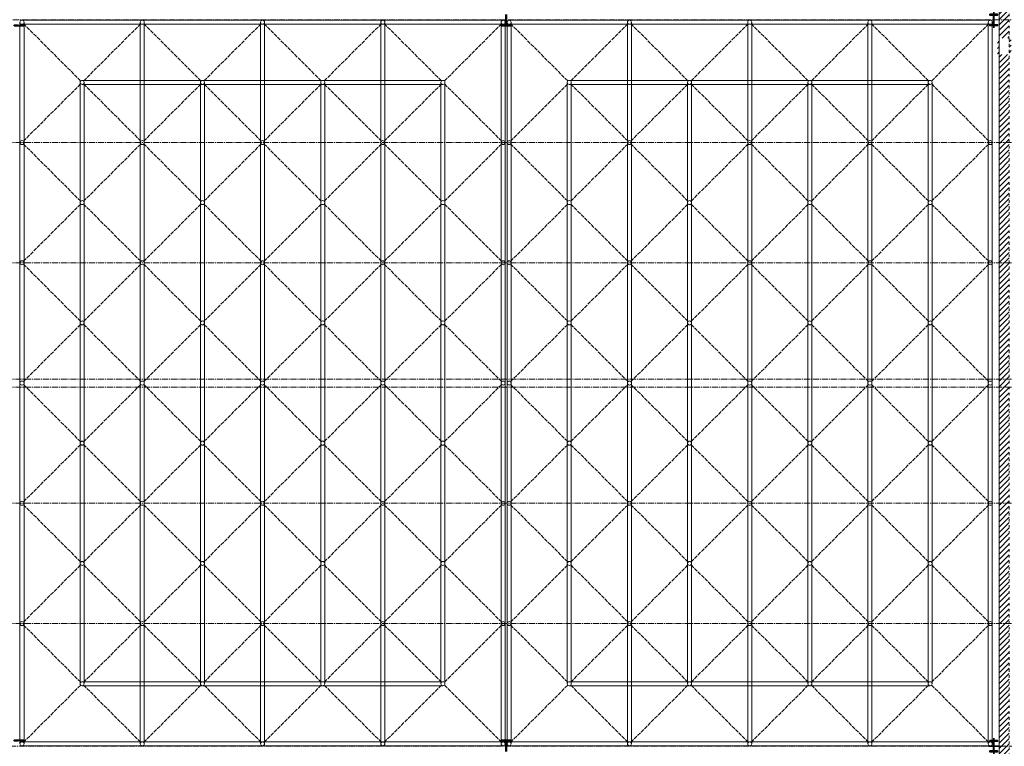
# Model space of a CAD drawing. Header units: millimetres. Extents: x -4725611 to 4745838, y -5478268 to 5501141.
# Tile 6 of 26: x 33706 to 36161, y -9251 to -7439. Entities that reach past the tile are written whole.
import ezdxf

# ---------------------------------------------------------------- set-up
doc = ezdxf.new("R2010")
doc.units = ezdxf.units.MM
for name, pattern in [('ACAD_ISO02W100', [15, 12, -3]), ('ACAD_ISO03W100', [30, 12, -18]), ('CENTER2', [28.575, 19.05, -3.175, 3.175, -3.175])]:
    doc.linetypes.add(name, pattern=pattern)
for name, color, linetype, lineweight in [('e-cad_cienkie', 80, 'Continuous', 13), ('e-cad_kontur', 2, 'Continuous', 35), ('e-cad_osie', 6, 'CENTER2', 9), ('e-cad_wypelnienia', 254, 'Continuous', 5)]:
    doc.layers.add(name, color=color, linetype=linetype, lineweight=lineweight)

msp = doc.modelspace()

# ---------------------------------------------------------------- hatches: boundary and pattern name
at = {"layer": 'e-cad_wypelnienia', "ltscale": 0.8}
h = msp.add_hatch(dxfattribs=at)
h.set_pattern_fill('ANSI31', color=256, scale=3)
h.set_pattern_definition([(45, (0, -8779.463), (-6.735192, 6.735192), [])])
h.paths.add_polyline_path([(36173.78, -5624.21), (36148.78, -5624.21), (36148.78, -6042.21), (36173.78, -6042.21)])
h.paths.add_polyline_path([(36173.78, -6742.21), (36148.78, -6742.21), (36148.78, -7439.21), (36173.78, -7439.21)])
h.paths.add_polyline_path([(36173.78, -7439.21), (36148.78, -7439.21), (36148.78, -9250.88), (36173.78, -9250.88)])
h.paths.add_polyline_path([(36173.78, -9250.88), (36148.78, -9250.88), (36148.78, -9396.72), (36173.78, -9396.72)])
h.paths.add_polyline_path([(36173.78, -9716.72), (36148.78, -9716.72), (36148.78, -11048.38), (36173.78, -11048.38), (36173.78, -11030.88)])
h.paths.add_polyline_path([(36173.78, -11048.38), (36148.78, -11048.38), (36148.78, -11065.88), (36173.78, -11065.88), (36173.78, -11064.28)])
h.paths.add_polyline_path([(36143.92, -7525.73), (36178.79, -7525.73), (36178.79, -7484.52), (36143.92, -7484.52)])

# ---------------------------------------------------------------- linework, layer by layer
at = {"layer": 'e-cad_cienkie', "color": 242, "ltscale": 0.8, "true_color": 0xdf343a}
for points in [[(34911.28, -7440.05), (33711.28, -7440.05)], [(34926.28, -7440.05), (36126.28, -7440.05)], [(33706.28, -7445.05), (33706.28, -9245.05)], [(34911.28, -7450.05), (33711.28, -7450.05)], [(33716.28, -7445.05), (33716.28, -9245.05)], [(34006.28, -7445.05), (34006.28, -9245.05)], [(34016.28, -7445.05), (34016.28, -9245.05)], [(34306.28, -7445.05), (34306.28, -9245.05)], [(34316.28, -7445.05), (34316.28, -9245.05)], [(34606.28, -7445.05), (34606.28, -9245.05)], [(34606.28, -7445.05), (34606.28, -9245.05)], [(34616.28, -7445.05), (34616.28, -9245.05)], [(34616.28, -7445.05), (34616.28, -9245.05)], [(34906.28, -7445.05), (34906.28, -9245.05)], [(34906.28, -7445.05), (34906.28, -9245.05)], [(34916.28, -7445.05), (34916.28, -9245.05)], [(34916.28, -7445.05), (34916.28, -9245.05)], [(34921.28, -7445.05), (34921.28, -9245.05)], [(34921.28, -7445.05), (34921.28, -9245.05)], [(34926.28, -7450.05), (36126.28, -7450.05)], [(34931.28, -7445.05), (34931.28, -9245.05)], [(34931.28, -7445.05), (34931.28, -9245.05)], [(35221.28, -7445.05), (35221.28, -9245.05)], [(35221.28, -7445.05), (35221.28, -9245.05)], [(35231.28, -7445.05), (35231.28, -9245.05)], [(35231.28, -7445.05), (35231.28, -9245.05)], [(35521.28, -7445.05), (35521.28, -9245.05)], [(35531.28, -7445.05), (35531.28, -9245.05)], [(35821.28, -7445.05), (35821.28, -9245.05)], [(35831.28, -7445.05), (35831.28, -9245.05)], [(36121.28, -7445.05), (36121.28, -9245.05)], [(36131.28, -7445.05), (36131.28, -9245.05)], [(34911.28, -9240.05), (33711.28, -9240.05)], [(34911.28, -9240.05), (33711.28, -9240.05)], [(34911.28, -9250.05), (33711.28, -9250.05)], [(34911.28, -9250.05), (33711.28, -9250.05)], [(34926.28, -9240.05), (36126.28, -9240.05)], [(34926.28, -9240.05), (36126.28, -9240.05)], [(34926.28, -9250.05), (36126.28, -9250.05)], [(34926.28, -9250.05), (36126.28, -9250.05)]]:
    msp.add_lwpolyline(points, dxfattribs=at)
for centre in [(33711.28, -7445.05), (34011.28, -7445.05), (34311.28, -7445.05), (34611.28, -7445.05), (34911.28, -7445.05), (34926.28, -7445.05), (35226.28, -7445.05), (35526.28, -7445.05), (35826.28, -7445.05), (36126.28, -7445.05), (33711.28, -7745.05), (34011.28, -7745.05), (34311.28, -7745.05), (34611.28, -7745.05), (34911.28, -7745.05), (34926.28, -7745.05), (35226.28, -7745.05), (35526.28, -7745.05), (35826.28, -7745.05), (36126.28, -7745.05), (33711.28, -8045.05), (34011.28, -8045.05), (34311.28, -8045.05), (34611.28, -8045.05), (34911.28, -8045.05), (34926.28, -8045.05), (35226.28, -8045.05), (35526.28, -8045.05), (35826.28, -8045.05), (36126.28, -8045.05), (33711.28, -8345.05), (34011.28, -8345.05), (34311.28, -8345.05), (34611.28, -8345.05), (34911.28, -8345.05), (34926.28, -8345.05), (35226.28, -8345.05), (35526.28, -8345.05), (35826.28, -8345.05), (36126.28, -8345.05), (33711.28, -8645.05), (34011.28, -8645.05), (34311.28, -8645.05), (34611.28, -8645.05), (34911.28, -8645.05), (34926.28, -8645.05), (35226.28, -8645.05), (35526.28, -8645.05), (35826.28, -8645.05), (36126.28, -8645.05), (33711.28, -8945.05), (34011.28, -8945.05), (34311.28, -8945.05), (34611.28, -8945.05), (34911.28, -8945.05), (34926.28, -8945.05), (35226.28, -8945.05), (35526.28, -8945.05), (35826.28, -8945.05), (36126.28, -8945.05), (33711.28, -9245.05), (33711.28, -9245.05), (34011.28, -9245.05), (34011.28, -9245.05), (34311.28, -9245.05), (34311.28, -9245.05), (34611.28, -9245.05), (34611.28, -9245.05), (34611.28, -9245.05), (34911.28, -9245.05), (34911.28, -9245.05), (34911.28, -9245.05), (34926.28, -9245.05), (34926.28, -9245.05), (34926.28, -9245.05), (35226.28, -9245.05), (35226.28, -9245.05), (35226.28, -9245.05), (35526.28, -9245.05), (35526.28, -9245.05), (35826.28, -9245.05), (35826.28, -9245.05), (36126.28, -9245.05), (36126.28, -9245.05)]:
    msp.add_circle(centre, 5, dxfattribs=at)
at = {"layer": 'e-cad_kontur', "ltscale": 0.8}
for points in [[(34917.78, -7425.91), (34917.78, -7451.91)], [(34919.78, -7425.91), (34919.78, -7451.91)], [(36134.78, -7419.48), (36134.78, -7459.21)], [(33704.78, -7451.91), (33715.78, -7451.91), (33715.78, -7453.91), (33691.78, -7453.91), (33691.78, -7451.91), (33702.78, -7451.91)], [(34917.78, -7451.91), (34906.78, -7451.91), (34906.78, -7453.91), (34930.78, -7453.91), (34930.78, -7451.91), (34919.78, -7451.91)], [(36134.78, -9231.15), (36134.78, -9270.88)], [(33704.78, -9237.88), (33715.78, -9237.88), (33715.78, -9235.88), (33691.78, -9235.88), (33691.78, -9237.88), (33702.78, -9237.88)], [(34917.78, -9237.88), (34906.78, -9237.88), (34906.78, -9235.88), (34930.78, -9235.88), (34930.78, -9237.88), (34919.78, -9237.88)], [(34917.78, -9263.88), (34917.78, -9237.88)], [(34919.78, -9263.88), (34919.78, -9237.88)], [(36121.58, -9250.88), (36147.98, -9250.88)]]:
    msp.add_lwpolyline(points, dxfattribs=at)
for points in [[(36125.03, -7425.21), (36144.53, -7425.21), (36144.53, -7427.11), (36137.78, -7427.11, 0.4142136), (36135.38, -7429.51), (36135.38, -7448.91, 0.4142136), (36137.78, -7451.31), (36144.53, -7451.31), (36144.53, -7453.21), (36125.03, -7453.21), (36125.03, -7451.31), (36131.78, -7451.31, 0.4142136), (36134.18, -7448.91), (36134.18, -7429.51, 0.4142136), (36131.78, -7427.11), (36125.03, -7427.11), (36125.03, -7425.21)], [(36125.03, -9236.88), (36144.53, -9236.88), (36144.53, -9238.78), (36137.78, -9238.78, 0.4142136), (36135.38, -9241.18), (36135.38, -9260.58, 0.4142136), (36137.78, -9262.98), (36144.53, -9262.98), (36144.53, -9264.88), (36125.03, -9264.88), (36125.03, -9262.98), (36131.78, -9262.98, 0.4142136), (36134.18, -9260.58), (36134.18, -9241.18, 0.4142136), (36131.78, -9238.78), (36125.03, -9238.78), (36125.03, -9236.88)]]:
    msp.add_lwpolyline(points, format="xyb", dxfattribs=at)
at = {"layer": 'e-cad_osie', "color": 2, "ltscale": 0.8}
for points in [[(44997.12, -7439.21), (32298.99, -7439.21)], [(45003.12, -7745.05), (32304.99, -7745.05)], [(45003.12, -8045.05), (32304.99, -8045.05)], [(45003.12, -8335.05), (32304.99, -8335.05)], [(45003.12, -8355.05), (32304.99, -8355.05)], [(45003.12, -8645.05), (32304.99, -8645.05)], [(45003.12, -8945.05), (32304.99, -8945.05)], [(45011.51, -9250.88), (32306.8, -9250.88)]]:
    msp.add_lwpolyline(points, dxfattribs=at)
at = {"layer": 'e-cad_osie', "ltscale": 0.8}
for points in [[(36134.78, -7419.48), (36134.78, -7459.21)], [(36134.78, -9231.15), (36134.78, -9270.88)], [(36121.58, -9250.88), (36147.98, -9250.88)]]:
    msp.add_lwpolyline(points, dxfattribs=at)
at = {"layer": 'e-cad_wypelnienia', "linetype": 'ACAD_ISO03W100', "ltscale": 0.5}
msp.add_lwpolyline([(36148.78, -11065.88), (36148.78, -5624.21)], dxfattribs=at)
msp.add_lwpolyline([(36148.78, -5624.21), (36173.78, -5624.21), (36173.78, -11065.88), (36148.78, -11065.88)], close=True, dxfattribs=at)
at = {"layer": 'e-cad_wypelnienia', "ltscale": 0.8}
msp.add_lwpolyline([(36148.78, -9396.72), (36148.78, -6742.21)], dxfattribs=at)
at = {"layer": 'e-cad_wypelnienia', "color": 8, "ltscale": 0.8}
for points in [[(34917.78, -7425.91), (34917.78, -7451.91)], [(34919.78, -7425.91), (34919.78, -7451.91)], [(33704.78, -7451.91), (33715.78, -7451.91), (33715.78, -7453.91), (33691.78, -7453.91), (33691.78, -7451.91), (33702.78, -7451.91)], [(34917.78, -7451.91), (34906.78, -7451.91), (34906.78, -7453.91), (34930.78, -7453.91), (34930.78, -7451.91), (34919.78, -7451.91)], [(33704.78, -9237.88), (33715.78, -9237.88), (33715.78, -9235.88), (33691.78, -9235.88), (33691.78, -9237.88), (33702.78, -9237.88)], [(34917.78, -9237.88), (34906.78, -9237.88), (34906.78, -9235.88), (34930.78, -9235.88), (34930.78, -9237.88), (34919.78, -9237.88)], [(34917.78, -9263.88), (34917.78, -9237.88)], [(34919.78, -9263.88), (34919.78, -9237.88)]]:
    msp.add_lwpolyline(points, dxfattribs=at)
for points in [[(36125.03, -7425.21), (36144.53, -7425.21), (36144.53, -7427.11), (36137.78, -7427.11, 0.4142136), (36135.38, -7429.51), (36135.38, -7448.91, 0.4142136), (36137.78, -7451.31), (36144.53, -7451.31), (36144.53, -7453.21), (36125.03, -7453.21), (36125.03, -7451.31), (36131.78, -7451.31, 0.4142136), (36134.18, -7448.91), (36134.18, -7429.51, 0.4142136), (36131.78, -7427.11), (36125.03, -7427.11), (36125.03, -7425.21)], [(36125.03, -9236.88), (36144.53, -9236.88), (36144.53, -9238.78), (36137.78, -9238.78, 0.4142136), (36135.38, -9241.18), (36135.38, -9260.58, 0.4142136), (36137.78, -9262.98), (36144.53, -9262.98), (36144.53, -9264.88), (36125.03, -9264.88), (36125.03, -9262.98), (36131.78, -9262.98, 0.4142136), (36134.18, -9260.58), (36134.18, -9241.18, 0.4142136), (36131.78, -9238.78), (36125.03, -9238.78), (36125.03, -9236.88)]]:
    msp.add_lwpolyline(points, format="xyb", dxfattribs=at)
at = {"layer": 'e-cad_wypelnienia', "color": 8, "linetype": 'ACAD_ISO02W100', "ltscale": 0.8}
for points in [[(33714.81, -7448.58), (33857.74, -7591.51)], [(34007.74, -7448.58), (33864.81, -7591.51)], [(34014.81, -7448.58), (34157.74, -7591.51)], [(34307.74, -7448.58), (34164.81, -7591.51)], [(34314.81, -7448.58), (34457.74, -7591.51)], [(34607.74, -7448.58), (34464.81, -7591.51)], [(34614.81, -7448.58), (34757.74, -7591.51)], [(34907.74, -7448.58), (34764.81, -7591.51)], [(34929.81, -7448.58), (35072.74, -7591.51)], [(35222.74, -7448.58), (35079.81, -7591.51)], [(35229.81, -7448.58), (35372.74, -7591.51)], [(35522.74, -7448.58), (35379.81, -7591.51)], [(35529.81, -7448.58), (35672.74, -7591.51)], [(35822.74, -7448.58), (35679.81, -7591.51)], [(35829.81, -7448.58), (35972.74, -7591.51)], [(36122.74, -7448.58), (35979.81, -7591.51)], [(33714.81, -7741.51), (33857.74, -7598.58)], [(34007.74, -7741.51), (33864.81, -7598.58)], [(34014.81, -7741.51), (34157.74, -7598.58)], [(34307.74, -7741.51), (34164.81, -7598.58)], [(34314.81, -7741.51), (34457.74, -7598.58)], [(34607.74, -7741.51), (34464.81, -7598.58)], [(34614.81, -7741.51), (34757.74, -7598.58)], [(34907.74, -7741.51), (34764.81, -7598.58)], [(34929.81, -7741.51), (35072.74, -7598.58)], [(35222.74, -7741.51), (35079.81, -7598.58)], [(35229.81, -7741.51), (35372.74, -7598.58)], [(35522.74, -7741.51), (35379.81, -7598.58)], [(35529.81, -7741.51), (35672.74, -7598.58)], [(35822.74, -7741.51), (35679.81, -7598.58)], [(35829.81, -7741.51), (35972.74, -7598.58)], [(36122.74, -7741.51), (35979.81, -7598.58)], [(33857.74, -7891.51), (33714.81, -7748.58)], [(33864.81, -7891.51), (34007.74, -7748.58)], [(34014.81, -7748.58), (34157.74, -7891.51)], [(34307.74, -7748.58), (34164.81, -7891.51)], [(34314.81, -7748.58), (34457.74, -7891.51)], [(34607.74, -7748.58), (34464.81, -7891.51)], [(34614.81, -7748.58), (34757.74, -7891.51)], [(34907.74, -7748.58), (34764.81, -7891.51)], [(34929.81, -7748.58), (35072.74, -7891.51)], [(35222.74, -7748.58), (35079.81, -7891.51)], [(35229.81, -7748.58), (35372.74, -7891.51)], [(35522.74, -7748.58), (35379.81, -7891.51)], [(35529.81, -7748.58), (35672.74, -7891.51)], [(35822.74, -7748.58), (35679.81, -7891.51)], [(35972.74, -7891.51), (35829.81, -7748.58)], [(35979.81, -7891.51), (36122.74, -7748.58)], [(33857.74, -7898.58), (33714.81, -8041.51)], [(33864.81, -7898.58), (34007.74, -8041.51)], [(34014.81, -8041.51), (34157.74, -7898.58)], [(34307.74, -8041.51), (34164.81, -7898.58)], [(34314.81, -8041.51), (34457.74, -7898.58)], [(34607.74, -8041.51), (34464.81, -7898.58)], [(34614.81, -8041.51), (34757.74, -7898.58)], [(34907.74, -8041.51), (34764.81, -7898.58)], [(34929.81, -8041.51), (35072.74, -7898.58)], [(35222.74, -8041.51), (35079.81, -7898.58)], [(35229.81, -8041.51), (35372.74, -7898.58)], [(35522.74, -8041.51), (35379.81, -7898.58)], [(35529.81, -8041.51), (35672.74, -7898.58)], [(35822.74, -8041.51), (35679.81, -7898.58)], [(35972.74, -7898.58), (35829.81, -8041.51)], [(35979.81, -7898.58), (36122.74, -8041.51)], [(33714.81, -8048.58), (33857.74, -8191.51)], [(34007.74, -8048.58), (33864.81, -8191.51)], [(34014.81, -8048.58), (34157.74, -8191.51)], [(34307.74, -8048.58), (34164.81, -8191.51)], [(34314.81, -8048.58), (34457.74, -8191.51)], [(34607.74, -8048.58), (34464.81, -8191.51)], [(34614.81, -8048.58), (34757.74, -8191.51)], [(34907.74, -8048.58), (34764.81, -8191.51)], [(34929.81, -8048.58), (35072.74, -8191.51)], [(35222.74, -8048.58), (35079.81, -8191.51)], [(35229.81, -8048.58), (35372.74, -8191.51)], [(35522.74, -8048.58), (35379.81, -8191.51)], [(35529.81, -8048.58), (35672.74, -8191.51)], [(35822.74, -8048.58), (35679.81, -8191.51)], [(35829.81, -8048.58), (35972.74, -8191.51)], [(36122.74, -8048.58), (35979.81, -8191.51)], [(33714.81, -8341.51), (33857.74, -8198.58)], [(34007.74, -8341.51), (33864.81, -8198.58)], [(34014.81, -8341.51), (34157.74, -8198.58)], [(34307.74, -8341.51), (34164.81, -8198.58)], [(34314.81, -8341.51), (34457.74, -8198.58)], [(34607.74, -8341.51), (34464.81, -8198.58)], [(34614.81, -8341.51), (34757.74, -8198.58)], [(34907.74, -8341.51), (34764.81, -8198.58)], [(34929.81, -8341.51), (35072.74, -8198.58)], [(35222.74, -8341.51), (35079.81, -8198.58)], [(35229.81, -8341.51), (35372.74, -8198.58)], [(35522.74, -8341.51), (35379.81, -8198.58)], [(35529.81, -8341.51), (35672.74, -8198.58)], [(35822.74, -8341.51), (35679.81, -8198.58)], [(35829.81, -8341.51), (35972.74, -8198.58)], [(36122.74, -8341.51), (35979.81, -8198.58)], [(33857.74, -8491.51), (33714.81, -8348.58)], [(33864.81, -8491.51), (34007.74, -8348.58)], [(34014.81, -8348.58), (34157.74, -8491.51)], [(34307.74, -8348.58), (34164.81, -8491.51)], [(34314.81, -8348.58), (34457.74, -8491.51)], [(34607.74, -8348.58), (34464.81, -8491.51)], [(34614.81, -8348.58), (34757.74, -8491.51)], [(34907.74, -8348.58), (34764.81, -8491.51)], [(34929.81, -8348.58), (35072.74, -8491.51)], [(35222.74, -8348.58), (35079.81, -8491.51)], [(35229.81, -8348.58), (35372.74, -8491.51)], [(35522.74, -8348.58), (35379.81, -8491.51)], [(35529.81, -8348.58), (35672.74, -8491.51)], [(35822.74, -8348.58), (35679.81, -8491.51)], [(35972.74, -8491.51), (35829.81, -8348.58)], [(35979.81, -8491.51), (36122.74, -8348.58)], [(33857.74, -8498.58), (33714.81, -8641.51)], [(33864.81, -8498.58), (34007.74, -8641.51)], [(34014.81, -8641.51), (34157.74, -8498.58)], [(34307.74, -8641.51), (34164.81, -8498.58)], [(34314.81, -8641.51), (34457.74, -8498.58)], [(34607.74, -8641.51), (34464.81, -8498.58)], [(34614.81, -8641.51), (34757.74, -8498.58)], [(34907.74, -8641.51), (34764.81, -8498.58)], [(34929.81, -8641.51), (35072.74, -8498.58)], [(35222.74, -8641.51), (35079.81, -8498.58)], [(35229.81, -8641.51), (35372.74, -8498.58)], [(35522.74, -8641.51), (35379.81, -8498.58)], [(35529.81, -8641.51), (35672.74, -8498.58)], [(35822.74, -8641.51), (35679.81, -8498.58)], [(35972.74, -8498.58), (35829.81, -8641.51)], [(35979.81, -8498.58), (36122.74, -8641.51)], [(33714.81, -8648.58), (33857.74, -8791.51)], [(34007.74, -8648.58), (33864.81, -8791.51)], [(34014.81, -8648.58), (34157.74, -8791.51)], [(34307.74, -8648.58), (34164.81, -8791.51)], [(34314.81, -8648.58), (34457.74, -8791.51)], [(34607.74, -8648.58), (34464.81, -8791.51)], [(34614.81, -8648.58), (34757.74, -8791.51)], [(34907.74, -8648.58), (34764.81, -8791.51)], [(34929.81, -8648.58), (35072.74, -8791.51)], [(35222.74, -8648.58), (35079.81, -8791.51)], [(35229.81, -8648.58), (35372.74, -8791.51)], [(35522.74, -8648.58), (35379.81, -8791.51)], [(35529.81, -8648.58), (35672.74, -8791.51)], [(35822.74, -8648.58), (35679.81, -8791.51)], [(35829.81, -8648.58), (35972.74, -8791.51)], [(36122.74, -8648.58), (35979.81, -8791.51)], [(33714.81, -8941.51), (33857.74, -8798.58)], [(34007.74, -8941.51), (33864.81, -8798.58)], [(34014.81, -8941.51), (34157.74, -8798.58)], [(34307.74, -8941.51), (34164.81, -8798.58)], [(34314.81, -8941.51), (34457.74, -8798.58)], [(34607.74, -8941.51), (34464.81, -8798.58)], [(34614.81, -8941.51), (34757.74, -8798.58)], [(34907.74, -8941.51), (34764.81, -8798.58)], [(34929.81, -8941.51), (35072.74, -8798.58)], [(35222.74, -8941.51), (35079.81, -8798.58)], [(35229.81, -8941.51), (35372.74, -8798.58)], [(35522.74, -8941.51), (35379.81, -8798.58)], [(35529.81, -8941.51), (35672.74, -8798.58)], [(35822.74, -8941.51), (35679.81, -8798.58)], [(35829.81, -8941.51), (35972.74, -8798.58)], [(36122.74, -8941.51), (35979.81, -8798.58)], [(33857.74, -9091.51), (33714.81, -8948.58)], [(33864.81, -9091.51), (34007.74, -8948.58)], [(34014.81, -8948.58), (34157.74, -9091.51)], [(34307.74, -8948.58), (34164.81, -9091.51)], [(34314.81, -8948.58), (34457.74, -9091.51)], [(34607.74, -8948.58), (34464.81, -9091.51)], [(34614.81, -8948.58), (34757.74, -9091.51)], [(34907.74, -8948.58), (34764.81, -9091.51)], [(34929.81, -8948.58), (35072.74, -9091.51)], [(35222.74, -8948.58), (35079.81, -9091.51)], [(35229.81, -8948.58), (35372.74, -9091.51)], [(35522.74, -8948.58), (35379.81, -9091.51)], [(35529.81, -8948.58), (35672.74, -9091.51)], [(35822.74, -8948.58), (35679.81, -9091.51)], [(35972.74, -9091.51), (35829.81, -8948.58)], [(35979.81, -9091.51), (36122.74, -8948.58)], [(33857.74, -9098.58), (33714.81, -9241.51)], [(33864.81, -9098.58), (34007.74, -9241.51)], [(34014.81, -9241.51), (34157.74, -9098.58)], [(34307.74, -9241.51), (34164.81, -9098.58)], [(34314.81, -9241.51), (34457.74, -9098.58)], [(34607.74, -9241.51), (34464.81, -9098.58)], [(34614.81, -9241.51), (34757.74, -9098.58)], [(34907.74, -9241.51), (34764.81, -9098.58)], [(34929.81, -9241.51), (35072.74, -9098.58)], [(35222.74, -9241.51), (35079.81, -9098.58)], [(35229.81, -9241.51), (35372.74, -9098.58)], [(35522.74, -9241.51), (35379.81, -9098.58)], [(35529.81, -9241.51), (35672.74, -9098.58)], [(35822.74, -9241.51), (35679.81, -9098.58)], [(35972.74, -9098.58), (35829.81, -9241.51)], [(35979.81, -9098.58), (36122.74, -9241.51)]]:
    msp.add_lwpolyline(points, dxfattribs=at)
at = {"layer": 'e-cad_wypelnienia', "color": 150, "ltscale": 0.8, "true_color": 0x389cff}
for points in [[(33856.28, -7595.05), (33856.28, -9095.05)], [(33856.28, -7595.05), (33856.28, -9095.05)], [(33861.28, -7590.05), (34761.28, -7590.05)], [(33861.28, -7600.05), (34761.28, -7600.05)], [(33866.28, -7595.05), (33866.28, -9095.05)], [(33866.28, -7595.05), (33866.28, -9095.05)], [(34156.28, -7595.05), (34156.28, -9095.05)], [(34166.28, -7595.05), (34166.28, -9095.05)], [(34456.28, -7595.05), (34456.28, -9095.05)], [(34466.28, -7595.05), (34466.28, -9095.05)], [(34756.28, -7595.05), (34756.28, -9095.05)], [(34766.28, -7595.05), (34766.28, -9095.05)], [(35071.28, -7595.05), (35071.28, -9095.05)], [(35976.28, -7590.05), (35076.28, -7590.05)], [(35976.28, -7600.05), (35076.28, -7600.05)], [(35081.28, -7595.05), (35081.28, -9095.05)], [(35371.28, -7595.05), (35371.28, -9095.05)], [(35381.28, -7595.05), (35381.28, -9095.05)], [(35671.28, -7595.05), (35671.28, -9095.05)], [(35681.28, -7595.05), (35681.28, -9095.05)], [(35971.28, -7595.05), (35971.28, -9095.05)], [(35971.28, -7595.05), (35971.28, -9095.05)], [(35981.28, -7595.05), (35981.28, -9095.05)], [(35981.28, -7595.05), (35981.28, -9095.05)], [(33861.28, -9090.05), (34761.28, -9090.05)], [(33861.28, -9100.05), (34761.28, -9100.05)], [(35976.28, -9090.05), (35076.28, -9090.05)], [(35976.28, -9100.05), (35076.28, -9100.05)]]:
    msp.add_lwpolyline(points, dxfattribs=at)
for centre in [(33861.28, -7595.05), (33861.28, -7595.05), (34161.28, -7595.05), (34461.28, -7595.05), (34761.28, -7595.05), (35076.28, -7595.05), (35376.28, -7595.05), (35676.28, -7595.05), (35976.28, -7595.05), (35976.28, -7595.05), (33861.28, -7895.05), (33861.28, -7895.05), (34161.28, -7895.05), (34461.28, -7895.05), (34761.28, -7895.05), (35076.28, -7895.05), (35376.28, -7895.05), (35676.28, -7895.05), (35976.28, -7895.05), (35976.28, -7895.05), (33861.28, -8195.05), (33861.28, -8195.05), (34161.28, -8195.05), (34461.28, -8195.05), (34761.28, -8195.05), (35076.28, -8195.05), (35376.28, -8195.05), (35676.28, -8195.05), (35976.28, -8195.05), (35976.28, -8195.05), (33861.28, -8495.05), (33861.28, -8495.05), (34161.28, -8495.05), (34461.28, -8495.05), (34761.28, -8495.05), (35076.28, -8495.05), (35376.28, -8495.05), (35676.28, -8495.05), (35976.28, -8495.05), (35976.28, -8495.05), (33861.28, -8795.05), (33861.28, -8795.05), (34161.28, -8795.05), (34461.28, -8795.05), (34761.28, -8795.05), (35076.28, -8795.05), (35376.28, -8795.05), (35676.28, -8795.05), (35976.28, -8795.05), (35976.28, -8795.05), (33861.28, -9095.05), (33861.28, -9095.05), (34161.28, -9095.05), (34461.28, -9095.05), (34761.28, -9095.05), (35076.28, -9095.05), (35376.28, -9095.05), (35676.28, -9095.05), (35976.28, -9095.05), (35976.28, -9095.05)]:
    msp.add_circle(centre, 5, dxfattribs=at)

doc.saveas('drawing.dxf')
